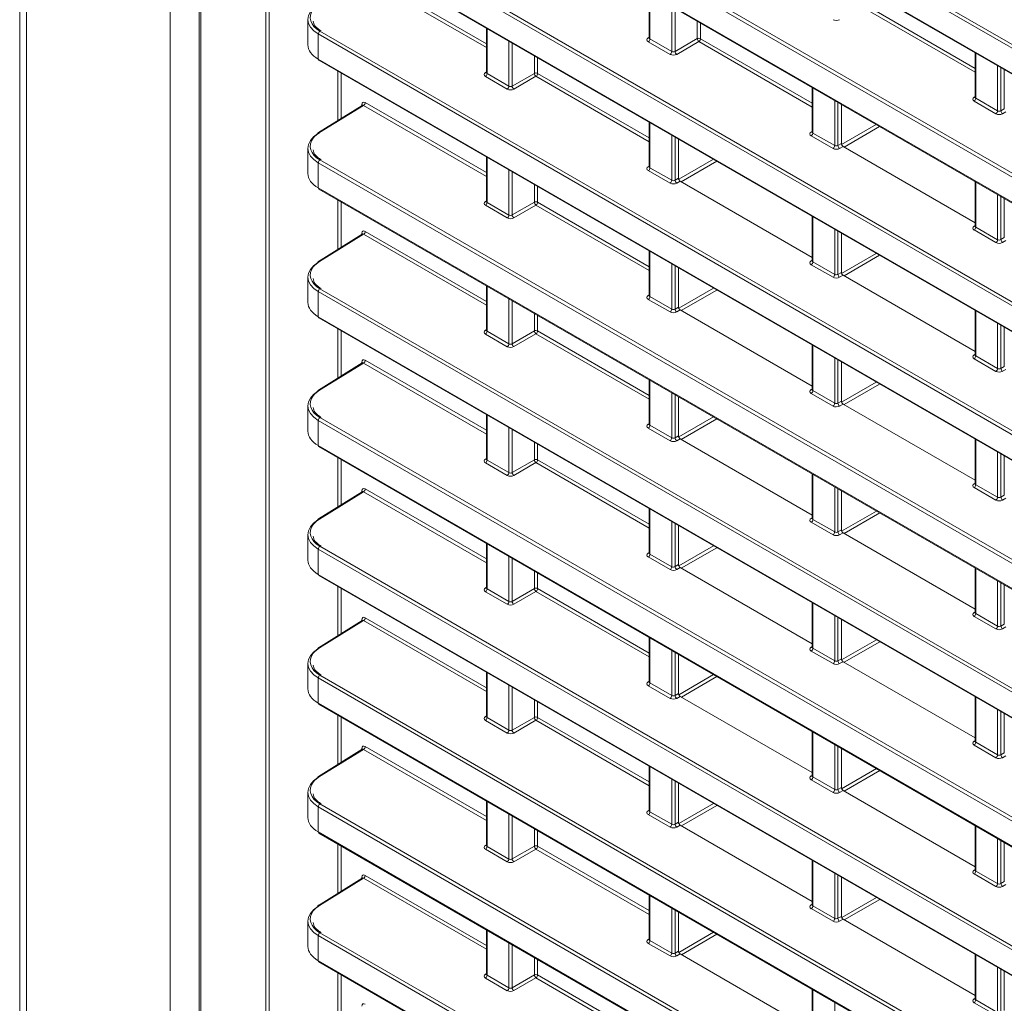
# Model space of a CAD drawing. Header units: millimetres. Extents: x 0 to 1118, y 0 to 864.
# Tile 29 of 156: x 758 to 779, y 296 to 317. Entities that reach past the tile are written whole.
import ezdxf

# ---------------------------------------------------------------- set-up
doc = ezdxf.new("R2010")
doc.units = ezdxf.units.MM

msp = doc.modelspace()

# ---------------------------------------------------------------- linework, layer by layer
at = {"color": 7, "linetype": 'Continuous', "lineweight": 15}
for p, q in [((758.485, 335.395), (758.485, 289.057)), ((762.283, 333.971), (762.283, 286.121)), ((764.814, 324.616), (863.545, 267.62)), ((764.814, 321.892), (863.545, 264.896)), ((764.814, 319.168), (863.545, 262.172)), ((771.807, 317.855), (771.807, 316.915)), ((764.584, 317.308), (764.584, 316.77)), ((768.36, 317.121), (768.36, 316.181)), ((771.807, 316.915), (771.806, 316.909)), ((778.701, 316.599), (778.701, 315.659)), ((764.814, 316.444), (863.545, 259.448)), ((768.36, 316.181), (768.359, 316.175)), ((779.32, 315.415), (779.32, 316.242)), ((775.254, 315.865), (775.254, 314.925)), ((778.701, 315.659), (778.7, 315.653)), ((765.735, 315.489), (764.805, 314.914)), ((775.872, 314.681), (775.872, 315.508)), ((771.807, 315.131), (771.807, 314.191)), ((775.254, 314.925), (775.253, 314.919)), ((772.425, 313.947), (772.425, 314.774)), ((775.908, 314.62), (778.701, 313.007)), ((764.584, 314.584), (764.584, 314.046)), ((768.36, 314.397), (768.36, 313.457)), ((771.807, 314.191), (771.806, 314.185)), ((772.461, 313.886), (775.254, 312.273)), ((778.701, 313.875), (778.701, 312.935)), ((764.814, 313.72), (863.545, 256.724)), ((768.36, 313.457), (768.359, 313.451)), ((779.32, 312.691), (779.32, 313.518)), ((775.254, 313.141), (775.254, 312.201)), ((765.735, 312.765), (764.805, 312.19)), ((775.872, 311.957), (775.872, 312.784)), ((778.701, 312.935), (778.7, 312.929)), ((771.807, 312.407), (771.807, 311.467)), ((775.254, 312.201), (775.253, 312.195)), ((772.425, 311.223), (772.425, 312.05)), ((764.584, 311.86), (764.584, 311.322)), ((775.908, 311.896), (778.701, 310.283)), ((768.36, 311.673), (768.36, 310.733)), ((771.807, 311.467), (771.806, 311.461)), ((772.461, 311.161), (775.254, 309.549)), ((778.701, 311.151), (778.701, 310.211)), ((764.814, 310.996), (863.545, 254)), ((768.36, 310.733), (768.359, 310.726)), ((779.32, 309.967), (779.32, 310.794)), ((775.254, 310.417), (775.254, 309.477)), ((765.735, 310.041), (764.805, 309.466)), ((775.872, 309.233), (775.872, 310.06)), ((778.701, 310.211), (778.7, 310.205)), ((771.807, 309.683), (771.807, 308.743)), ((775.254, 309.477), (775.253, 309.471)), ((772.425, 308.499), (772.425, 309.326)), ((764.584, 309.136), (764.584, 308.598)), ((775.908, 309.171), (778.701, 307.559)), ((768.36, 308.949), (768.36, 308.008)), ((771.807, 308.743), (771.806, 308.736)), ((772.461, 308.437), (775.254, 306.825)), ((778.701, 308.427), (778.701, 307.487)), ((764.814, 308.271), (863.545, 251.276)), ((768.36, 308.009), (768.359, 308.002)), ((779.32, 307.243), (779.32, 308.07)), ((775.254, 307.693), (775.254, 306.753)), ((765.735, 307.317), (764.805, 306.742)), ((775.872, 306.509), (775.872, 307.336)), ((778.701, 307.487), (778.7, 307.481)), ((771.807, 306.959), (771.807, 306.019)), ((775.254, 306.753), (775.253, 306.746)), ((772.425, 305.775), (772.425, 306.602)), ((764.584, 306.412), (764.584, 305.874)), ((775.908, 306.447), (778.701, 304.835)), ((768.36, 306.225), (768.36, 305.284)), ((771.807, 306.019), (771.806, 306.012)), ((772.461, 305.713), (775.254, 304.101)), ((778.701, 305.703), (778.701, 304.763)), ((764.814, 305.547), (863.545, 248.552)), ((768.36, 305.285), (768.359, 305.278)), ((779.32, 304.519), (779.32, 305.346)), ((775.254, 304.969), (775.254, 304.029)), ((775.872, 303.785), (775.872, 304.612)), ((778.701, 304.763), (778.7, 304.756)), ((765.735, 304.593), (764.805, 304.018)), ((771.807, 304.235), (771.807, 303.294)), ((775.254, 304.029), (775.253, 304.022)), ((772.425, 303.051), (772.425, 303.878)), ((764.584, 303.687), (764.584, 303.149)), ((775.908, 303.723), (778.701, 302.111)), ((768.36, 303.501), (768.36, 302.56)), ((771.807, 303.295), (771.806, 303.288)), ((772.461, 302.989), (775.254, 301.377)), ((778.701, 302.979), (778.701, 302.039)), ((764.814, 302.823), (863.545, 245.827)), ((768.36, 302.561), (768.359, 302.554)), ((779.32, 301.795), (779.32, 302.622)), ((775.254, 302.245), (775.254, 301.304)), ((778.701, 302.039), (778.7, 302.032)), ((765.735, 301.869), (764.805, 301.294)), ((775.872, 301.061), (775.872, 301.888)), ((771.807, 301.511), (771.807, 300.57)), ((775.254, 301.305), (775.253, 301.298)), ((772.425, 300.326), (772.425, 301.154)), ((764.584, 300.963), (764.584, 300.425)), ((775.908, 300.999), (778.701, 299.387)), ((768.36, 300.777), (768.36, 299.836)), ((771.807, 300.571), (771.806, 300.564)), ((772.461, 300.265), (775.254, 298.652)), ((778.701, 300.255), (778.701, 299.314)), ((764.814, 300.099), (863.545, 243.103)), ((768.36, 299.837), (768.359, 299.83)), ((779.32, 299.071), (779.32, 299.898)), ((775.254, 299.521), (775.254, 298.58)), ((778.701, 299.315), (778.7, 299.308)), ((765.735, 299.145), (764.805, 298.569)), ((775.872, 298.336), (775.872, 299.164)), ((771.807, 298.787), (771.807, 297.846)), ((775.254, 298.581), (775.253, 298.574)), ((772.425, 297.602), (772.425, 298.43)), ((764.584, 298.239), (764.584, 297.701)), ((775.908, 298.275), (778.701, 296.662)), ((768.36, 298.052), (768.36, 297.112)), ((771.807, 297.847), (771.806, 297.84)), ((772.461, 297.541), (775.254, 295.928)), ((778.701, 297.531), (778.701, 296.59)), ((764.814, 297.375), (846.661, 250.126)), ((768.36, 297.112), (768.359, 297.106)), ((779.32, 296.346), (779.32, 297.174)), ((775.254, 296.797), (775.254, 295.856)), ((778.701, 296.591), (778.7, 296.584))]:
    msp.add_line(p, q, dxfattribs=at)
at = {"color": 9, "linetype": 'Continuous', "lineweight": 0}
for p, q in [((758.631, 335.191), (758.631, 288.853)), ((762.319, 333.92), (762.319, 286.07)), ((761.667, 333.439), (761.667, 287.1)), ((763.692, 287.715), (763.692, 330.69)), ((763.762, 330.69), (763.762, 287.715)), ((863.535, 268.175), (764.804, 325.171)), ((764.839, 325.232), (863.569, 268.236)), ((764.804, 324.639), (863.535, 267.643)), ((863.535, 265.451), (764.804, 322.447)), ((764.839, 322.508), (863.569, 265.512)), ((764.804, 321.915), (863.535, 264.919)), ((863.535, 262.727), (764.804, 319.723)), ((764.839, 319.784), (863.569, 262.788)), ((764.804, 319.191), (863.535, 262.195)), ((768.36, 316.71), (765.761, 318.211)), ((765.795, 318.272), (768.36, 316.791)), ((771.822, 317.847), (771.822, 316.894)), ((772.283, 316.628), (772.283, 317.581)), ((772.353, 317.54), (772.353, 316.629)), ((778.701, 316.189), (776.304, 317.573)), ((776.339, 317.633), (778.701, 316.269)), ((768.375, 317.112), (768.375, 316.16)), ((772.822, 316.9), (772.822, 317.269)), ((772.892, 317.229), (772.892, 316.899)), ((863.535, 260.003), (764.804, 316.999)), ((764.804, 316.999), (764.804, 316.467)), ((764.839, 317.06), (863.569, 260.064)), ((771.786, 316.915), (771.807, 316.929)), ((768.836, 315.894), (768.836, 316.846)), ((768.906, 316.806), (768.906, 315.895)), ((772.248, 316.567), (771.787, 316.833)), ((771.822, 316.894), (772.283, 316.628)), ((772.353, 316.629), (772.822, 316.9)), ((772.857, 316.838), (772.388, 316.568)), ((775.254, 315.454), (772.857, 316.838)), ((772.892, 316.899), (775.254, 315.535)), ((769.375, 316.166), (769.375, 316.535)), ((769.445, 316.495), (769.445, 316.165)), ((778.716, 316.591), (778.716, 315.638)), ((764.804, 316.467), (863.535, 259.471)), ((779.177, 315.372), (779.177, 316.325)), ((779.247, 316.284), (779.247, 315.373)), ((765.22, 315.171), (765.22, 316.21)), ((765.29, 316.169), (765.29, 315.214)), ((768.339, 316.181), (768.36, 316.195)), ((768.801, 315.833), (768.34, 316.099)), ((768.375, 316.16), (768.836, 315.894)), ((768.906, 315.895), (769.375, 316.166)), ((769.41, 316.104), (768.941, 315.834)), ((771.807, 314.72), (769.41, 316.104)), ((769.445, 316.165), (771.807, 314.801)), ((775.269, 315.857), (775.269, 314.904)), ((778.68, 315.659), (778.701, 315.673)), ((765.761, 315.487), (764.83, 314.912)), ((765.725, 315.483), (765.725, 315.507)), ((768.36, 313.986), (765.761, 315.487)), ((765.795, 315.548), (768.36, 314.067)), ((775.73, 314.638), (775.73, 315.591)), ((775.8, 315.55), (775.8, 314.639)), ((779.142, 315.311), (778.681, 315.577)), ((778.716, 315.638), (779.177, 315.372)), ((779.247, 315.373), (779.32, 315.415)), ((779.355, 315.354), (779.282, 315.312)), ((771.822, 315.122), (771.822, 314.17)), ((775.876, 314.66), (776.609, 315.083)), ((776.68, 315.042), (775.928, 314.608)), ((772.283, 313.904), (772.283, 314.856)), ((775.233, 314.925), (775.254, 314.939)), ((775.695, 314.577), (775.234, 314.843)), ((775.269, 314.904), (775.73, 314.638)), ((772.353, 314.816), (772.353, 313.905)), ((775.8, 314.639), (775.872, 314.681)), ((775.908, 314.62), (775.835, 314.578)), ((863.535, 257.279), (764.804, 314.275)), ((764.804, 314.275), (764.804, 313.743)), ((764.839, 314.336), (863.569, 257.34)), ((768.375, 314.388), (768.375, 313.436)), ((771.786, 314.191), (771.807, 314.205)), ((772.43, 313.925), (773.163, 314.348)), ((773.234, 314.308), (772.482, 313.873)), ((768.836, 313.17), (768.836, 314.122)), ((768.906, 314.082), (768.906, 313.171)), ((772.248, 313.843), (771.787, 314.109)), ((771.822, 314.17), (772.283, 313.904)), ((769.375, 313.442), (769.375, 313.811)), ((772.353, 313.905), (772.425, 313.947)), ((772.461, 313.886), (772.388, 313.844)), ((778.716, 313.867), (778.716, 312.914)), ((764.804, 313.743), (863.535, 256.747)), ((769.445, 313.771), (769.445, 313.441)), ((779.177, 312.648), (779.177, 313.601)), ((765.22, 312.447), (765.22, 313.486)), ((765.29, 313.445), (765.29, 312.49)), ((768.339, 313.457), (768.36, 313.47)), ((768.801, 313.109), (768.34, 313.375)), ((768.375, 313.436), (768.836, 313.17)), ((768.906, 313.171), (769.375, 313.442)), ((769.41, 313.38), (768.941, 313.11)), ((771.807, 311.996), (769.41, 313.38)), ((769.445, 313.441), (771.807, 312.077)), ((779.247, 313.56), (779.247, 312.649)), ((775.269, 313.132), (775.269, 312.18)), ((778.68, 312.935), (778.701, 312.949)), ((765.761, 312.763), (764.83, 312.188)), ((765.725, 312.759), (765.725, 312.783)), ((768.36, 311.262), (765.761, 312.763)), ((765.795, 312.824), (768.36, 311.343)), ((775.73, 311.914), (775.73, 312.866)), ((775.8, 312.826), (775.8, 311.915)), ((779.142, 312.587), (778.681, 312.853)), ((778.716, 312.914), (779.177, 312.648)), ((779.247, 312.649), (779.32, 312.691)), ((779.355, 312.63), (779.282, 312.588)), ((771.822, 312.398), (771.822, 311.446)), ((775.877, 311.935), (776.61, 312.358)), ((776.681, 312.318), (775.929, 311.884)), ((772.283, 311.18), (772.283, 312.132)), ((775.233, 312.201), (775.254, 312.215)), ((775.695, 311.853), (775.234, 312.119)), ((775.269, 312.18), (775.73, 311.914)), ((772.353, 312.092), (772.353, 311.181)), ((775.8, 311.915), (775.872, 311.957)), ((775.908, 311.896), (775.835, 311.854)), ((863.535, 254.555), (764.804, 311.551)), ((764.804, 311.551), (764.804, 311.018)), ((764.839, 311.611), (863.569, 254.616)), ((768.375, 311.664), (768.375, 310.712)), ((772.43, 311.2), (773.164, 311.624)), ((773.234, 311.583), (772.483, 311.149)), ((768.836, 310.446), (768.836, 311.398)), ((768.906, 311.358), (768.906, 310.447)), ((771.786, 311.467), (771.807, 311.48)), ((772.248, 311.119), (771.787, 311.385)), ((771.822, 311.446), (772.283, 311.18)), ((769.375, 310.717), (769.375, 311.087)), ((772.353, 311.181), (772.425, 311.223)), ((772.461, 311.161), (772.388, 311.12)), ((778.716, 311.142), (778.716, 310.19)), ((764.804, 311.018), (863.535, 254.023)), ((769.445, 311.047), (769.445, 310.717)), ((779.177, 309.924), (779.177, 310.876)), ((765.22, 309.723), (765.22, 310.762)), ((765.29, 310.721), (765.29, 309.766)), ((768.339, 310.733), (768.36, 310.746)), ((768.801, 310.385), (768.34, 310.651)), ((768.375, 310.712), (768.836, 310.446)), ((768.906, 310.447), (769.375, 310.717)), ((769.41, 310.656), (768.941, 310.386)), ((771.807, 309.272), (769.41, 310.656)), ((769.445, 310.717), (771.807, 309.353)), ((779.247, 310.836), (779.247, 309.925)), ((775.269, 310.408), (775.269, 309.456)), ((765.761, 310.039), (764.83, 309.464)), ((765.725, 310.035), (765.725, 310.059)), ((768.36, 308.538), (765.761, 310.039)), ((765.795, 310.1), (768.36, 308.619)), ((775.73, 309.19), (775.73, 310.142)), ((775.8, 310.102), (775.8, 309.191)), ((778.68, 310.211), (778.701, 310.225)), ((779.142, 309.863), (778.681, 310.129)), ((778.716, 310.19), (779.177, 309.924)), ((779.247, 309.925), (779.32, 309.967)), ((779.355, 309.906), (779.282, 309.864)), ((771.822, 309.674), (771.822, 308.722)), ((775.877, 309.21), (776.611, 309.634)), ((772.283, 308.456), (772.283, 309.408)), ((775.233, 309.477), (775.254, 309.49)), ((775.269, 309.456), (775.73, 309.19)), ((776.682, 309.593), (775.93, 309.159)), ((772.353, 309.368), (772.353, 308.457)), ((775.695, 309.129), (775.234, 309.395)), ((775.8, 309.191), (775.872, 309.233)), ((775.908, 309.171), (775.835, 309.13)), ((863.535, 251.831), (764.804, 308.827)), ((764.804, 308.827), (764.804, 308.294)), ((764.839, 308.887), (863.569, 251.892)), ((768.375, 308.94), (768.375, 307.988)), ((772.43, 308.475), (773.165, 308.899)), ((773.235, 308.858), (772.484, 308.424)), ((768.836, 307.722), (768.836, 308.674)), ((768.906, 308.634), (768.906, 307.723)), ((771.786, 308.743), (771.807, 308.756)), ((772.248, 308.395), (771.787, 308.661)), ((771.822, 308.722), (772.283, 308.456)), ((769.375, 307.993), (769.375, 308.363)), ((772.353, 308.457), (772.425, 308.499)), ((772.461, 308.437), (772.388, 308.396)), ((778.716, 308.418), (778.716, 307.466)), ((764.804, 308.294), (863.535, 251.298)), ((769.445, 308.323), (769.445, 307.993)), ((779.177, 307.2), (779.177, 308.152)), ((765.22, 306.998), (765.22, 308.037)), ((765.29, 307.997), (765.29, 307.042)), ((768.339, 308.009), (768.36, 308.022)), ((768.375, 307.988), (768.836, 307.722)), ((768.906, 307.723), (769.375, 307.993)), ((769.445, 307.993), (771.807, 306.629)), ((779.247, 308.112), (779.247, 307.201)), ((768.801, 307.661), (768.34, 307.927)), ((769.41, 307.932), (768.941, 307.661)), ((771.807, 306.548), (769.41, 307.932)), ((775.269, 307.684), (775.269, 306.732)), ((765.725, 307.311), (765.725, 307.335)), ((765.795, 307.376), (768.36, 305.895)), ((775.73, 306.466), (775.73, 307.418)), ((775.8, 307.378), (775.8, 306.467)), ((778.68, 307.487), (778.701, 307.5)), ((779.142, 307.139), (778.681, 307.405)), ((778.716, 307.466), (779.177, 307.2)), ((765.761, 307.315), (764.83, 306.74)), ((768.36, 305.814), (765.761, 307.315)), ((779.247, 307.201), (779.32, 307.243)), ((779.355, 307.182), (779.282, 307.14)), ((771.822, 306.95), (771.822, 305.998)), ((775.877, 306.485), (776.612, 306.909)), ((775.233, 306.753), (775.254, 306.766)), ((775.269, 306.732), (775.73, 306.466)), ((776.683, 306.868), (775.931, 306.434)), ((772.283, 305.732), (772.283, 306.684)), ((772.353, 306.644), (772.353, 305.733)), ((775.695, 306.405), (775.234, 306.671)), ((775.8, 306.467), (775.872, 306.509)), ((775.908, 306.447), (775.835, 306.406)), ((863.535, 249.107), (764.804, 306.102)), ((764.804, 306.102), (764.804, 305.57)), ((764.839, 306.163), (863.569, 249.167)), ((768.375, 306.216), (768.375, 305.264)), ((772.431, 305.75), (773.166, 306.174)), ((773.236, 306.134), (772.485, 305.7)), ((768.836, 304.998), (768.836, 305.95)), ((768.906, 305.91), (768.906, 304.999)), ((771.786, 306.019), (771.807, 306.032)), ((772.248, 305.671), (771.787, 305.937)), ((771.822, 305.998), (772.283, 305.732)), ((772.353, 305.733), (772.425, 305.775)), ((772.461, 305.713), (772.388, 305.671)), ((778.716, 305.694), (778.716, 304.742)), ((764.804, 305.57), (863.535, 248.574)), ((769.375, 305.269), (769.375, 305.639)), ((769.445, 305.599), (769.445, 305.269)), ((765.22, 304.274), (765.22, 305.313)), ((765.29, 305.273), (765.29, 304.318)), ((768.339, 305.285), (768.36, 305.298)), ((768.375, 305.264), (768.836, 304.998)), ((768.906, 304.999), (769.375, 305.269)), ((769.445, 305.269), (771.807, 303.905)), ((779.177, 304.476), (779.177, 305.428)), ((779.247, 305.388), (779.247, 304.477)), ((768.801, 304.937), (768.34, 305.203)), ((769.41, 305.208), (768.941, 304.937)), ((771.807, 303.824), (769.41, 305.208)), ((775.269, 304.96), (775.269, 304.008)), ((765.725, 304.586), (765.725, 304.611)), ((765.795, 304.652), (768.36, 303.171)), ((775.73, 303.742), (775.73, 304.694)), ((775.8, 304.654), (775.8, 303.743)), ((778.68, 304.763), (778.701, 304.776)), ((779.142, 304.415), (778.681, 304.681)), ((778.716, 304.742), (779.177, 304.476)), ((765.761, 304.591), (764.83, 304.016)), ((768.36, 303.09), (765.761, 304.591)), ((779.247, 304.477), (779.32, 304.519)), ((779.355, 304.457), (779.282, 304.416)), ((771.822, 304.226), (771.822, 303.274)), ((775.233, 304.029), (775.254, 304.042)), ((775.269, 304.008), (775.73, 303.742)), ((775.878, 303.76), (776.613, 304.184)), ((776.684, 304.144), (775.932, 303.71)), ((772.283, 303.008), (772.283, 303.96)), ((772.353, 303.92), (772.353, 303.009)), ((775.695, 303.681), (775.234, 303.947)), ((775.8, 303.743), (775.872, 303.785)), ((775.908, 303.723), (775.835, 303.681)), ((863.535, 246.383), (764.804, 303.378)), ((764.804, 303.378), (764.804, 302.846)), ((764.839, 303.439), (863.569, 246.443)), ((768.375, 303.492), (768.375, 302.54)), ((772.431, 303.025), (773.167, 303.45)), ((773.237, 303.409), (772.486, 302.975)), ((768.836, 302.273), (768.836, 303.226)), ((768.906, 303.186), (768.906, 302.275)), ((771.786, 303.295), (771.807, 303.308)), ((772.248, 302.947), (771.787, 303.213)), ((771.822, 303.274), (772.283, 303.008)), ((772.353, 303.009), (772.425, 303.051)), ((772.461, 302.989), (772.388, 302.947)), ((778.716, 302.97), (778.716, 302.018)), ((764.804, 302.846), (863.535, 245.85)), ((769.375, 302.545), (769.375, 302.915)), ((769.445, 302.874), (769.445, 302.545)), ((765.22, 301.55), (765.22, 302.589)), ((765.29, 302.549), (765.29, 301.594)), ((768.339, 302.561), (768.36, 302.574)), ((768.375, 302.54), (768.836, 302.273)), ((768.906, 302.275), (769.375, 302.545)), ((769.445, 302.545), (771.807, 301.181)), ((779.177, 301.752), (779.177, 302.704)), ((779.247, 302.664), (779.247, 301.753)), ((768.801, 302.213), (768.34, 302.479)), ((769.41, 302.484), (768.941, 302.213)), ((771.807, 301.1), (769.41, 302.484)), ((775.269, 302.236), (775.269, 301.284)), ((765.795, 301.928), (768.36, 300.447)), ((775.73, 301.018), (775.73, 301.97)), ((775.8, 301.93), (775.8, 301.019)), ((778.68, 302.039), (778.701, 302.052)), ((779.142, 301.691), (778.681, 301.957)), ((778.716, 302.018), (779.177, 301.752)), ((765.761, 301.867), (764.83, 301.291)), ((765.725, 301.862), (765.725, 301.887)), ((768.36, 300.366), (765.761, 301.867)), ((779.247, 301.753), (779.32, 301.795)), ((779.355, 301.733), (779.282, 301.691)), ((771.822, 301.502), (771.822, 300.55)), ((775.233, 301.305), (775.254, 301.318)), ((775.269, 301.284), (775.73, 301.018)), ((775.878, 301.035), (776.614, 301.46)), ((776.685, 301.419), (775.933, 300.985)), ((772.283, 300.283), (772.283, 301.236)), ((772.353, 301.196), (772.353, 300.285)), ((775.695, 300.957), (775.234, 301.223)), ((775.8, 301.019), (775.872, 301.061)), ((775.908, 300.999), (775.835, 300.957)), ((863.535, 243.658), (764.804, 300.654)), ((764.804, 300.654), (764.804, 300.122)), ((764.839, 300.715), (863.569, 243.719)), ((768.375, 300.768), (768.375, 299.815)), ((772.431, 300.3), (773.168, 300.725)), ((773.238, 300.684), (772.487, 300.25)), ((768.836, 299.549), (768.836, 300.502)), ((768.906, 300.462), (768.906, 299.55)), ((771.786, 300.571), (771.807, 300.584)), ((772.248, 300.223), (771.787, 300.489)), ((771.822, 300.55), (772.283, 300.283)), ((772.353, 300.285), (772.425, 300.326)), ((772.461, 300.265), (772.388, 300.223)), ((778.716, 300.246), (778.716, 299.294)), ((764.804, 300.122), (863.535, 243.126)), ((769.375, 299.821), (769.375, 300.191)), ((769.445, 300.15), (769.445, 299.821)), ((765.22, 298.826), (765.22, 299.865)), ((765.29, 299.825), (765.29, 298.87)), ((768.339, 299.837), (768.36, 299.85)), ((768.375, 299.815), (768.836, 299.549)), ((768.906, 299.55), (769.375, 299.821)), ((769.445, 299.821), (771.807, 298.457)), ((779.177, 299.028), (779.177, 299.98)), ((779.247, 299.94), (779.247, 299.029)), ((768.801, 299.489), (768.34, 299.755)), ((769.41, 299.76), (768.941, 299.489)), ((771.807, 298.376), (769.41, 299.76)), ((775.269, 299.512), (775.269, 298.56)), ((765.795, 299.203), (768.36, 297.723)), ((775.73, 298.293), (775.73, 299.246)), ((775.8, 299.206), (775.8, 298.295)), ((778.68, 299.315), (778.701, 299.328)), ((779.142, 298.967), (778.681, 299.233)), ((778.716, 299.294), (779.177, 299.028)), ((765.761, 299.143), (764.83, 298.567)), ((765.725, 299.138), (765.725, 299.163)), ((768.36, 297.642), (765.761, 299.143)), ((779.247, 299.029), (779.32, 299.071)), ((779.355, 299.009), (779.282, 298.967)), ((771.822, 298.778), (771.822, 297.825)), ((775.233, 298.581), (775.254, 298.594)), ((775.879, 298.31), (776.615, 298.735)), ((776.686, 298.694), (775.934, 298.26)), ((772.283, 297.559), (772.283, 298.512)), ((772.353, 298.472), (772.353, 297.56)), ((775.695, 298.233), (775.234, 298.499)), ((775.269, 298.56), (775.73, 298.293)), ((775.8, 298.295), (775.872, 298.336)), ((775.908, 298.275), (775.835, 298.233)), ((764.839, 297.991), (846.685, 250.742)), ((768.375, 298.044), (768.375, 297.091)), ((772.432, 297.575), (773.169, 298.001)), ((773.239, 297.96), (772.488, 297.526)), ((846.65, 250.681), (764.804, 297.93)), ((764.804, 297.93), (764.804, 297.398)), ((768.836, 296.825), (768.836, 297.778)), ((768.906, 297.737), (768.906, 296.826)), ((771.786, 297.847), (771.807, 297.86)), ((772.248, 297.499), (771.787, 297.765)), ((771.822, 297.825), (772.283, 297.559)), ((772.353, 297.56), (772.425, 297.602)), ((772.461, 297.541), (772.388, 297.499)), ((764.804, 297.398), (846.65, 250.149)), ((769.375, 297.097), (769.375, 297.467)), ((769.445, 297.426), (769.445, 297.097)), ((778.716, 297.522), (778.716, 296.57)), ((765.22, 296.102), (765.22, 297.141)), ((768.339, 297.113), (768.36, 297.126)), ((779.177, 296.304), (779.177, 297.256)), ((779.247, 297.216), (779.247, 296.305)), ((765.29, 297.101), (765.29, 296.145)), ((768.801, 296.764), (768.34, 297.031)), ((768.375, 297.091), (768.836, 296.825)), ((768.906, 296.826), (769.375, 297.097)), ((769.41, 297.036), (768.941, 296.765)), ((771.807, 295.652), (769.41, 297.036)), ((769.445, 297.097), (771.807, 295.733)), ((775.269, 296.788), (775.269, 295.835)), ((775.73, 295.569), (775.73, 296.522)), ((778.68, 296.591), (778.701, 296.604)), ((779.142, 296.243), (778.681, 296.509)), ((778.716, 296.57), (779.177, 296.304))]:
    msp.add_line(p, q, dxfattribs=at)
for centre, radius, start, end in [((764.881, 316.995), 0.077, 123.2297, 177.3477), ((771.801, 316.939), 0.0279, 236.5133, 281.7062), ((772.856, 316.831), 0.077, 62.6565, 116.7662), ((771.745, 316.898), 0.077, 303.2297, 357.3477), ((772.901, 316.905), 0.0793, 183.5222, 236.4778), ((772.815, 316.903), 0.077, 303.2297, 357.3477), ((772.206, 316.631), 0.077, 303.2297, 357.3477), ((772.432, 316.634), 0.0793, 183.5222, 236.4778), ((768.354, 316.205), 0.0279, 236.5133, 281.7062), ((768.298, 316.163), 0.077, 303.2297, 357.3477), ((769.409, 316.097), 0.077, 62.6565, 116.7662), ((769.454, 316.17), 0.0793, 183.5222, 236.4778), ((769.368, 316.169), 0.077, 303.2297, 357.3477), ((768.759, 315.897), 0.077, 303.2297, 357.3477), ((768.985, 315.9), 0.0793, 183.5222, 236.4778), ((778.696, 315.683), 0.0279, 236.5133, 281.7062), ((765.713, 315.482), 0.0273, 19.2634, 64.3043), ((765.718, 315.551), 0.077, 303.2297, 357.3477), ((778.639, 315.642), 0.077, 303.2297, 357.3477), ((779.1, 315.376), 0.077, 303.2297, 357.3477), ((779.326, 315.378), 0.0793, 183.5222, 236.4778), ((764.816, 314.891), 0.0251, 54.4735, 116.3416), ((775.248, 314.949), 0.0279, 236.5133, 281.7062), ((775.192, 314.908), 0.077, 303.2297, 357.3477), ((775.653, 314.641), 0.077, 303.2297, 357.3477), ((775.879, 314.644), 0.0793, 183.5222, 236.4778), ((764.881, 314.271), 0.077, 123.2297, 177.3477), ((771.801, 314.215), 0.0279, 236.5133, 281.7062), ((771.745, 314.173), 0.077, 303.2297, 357.3477), ((772.206, 313.907), 0.077, 303.2297, 357.3477), ((772.432, 313.91), 0.0793, 183.5222, 236.4778), ((768.354, 313.481), 0.0279, 236.5133, 281.7062), ((768.298, 313.439), 0.077, 303.2297, 357.3477), ((769.409, 313.373), 0.077, 62.6565, 116.7662), ((769.454, 313.446), 0.0793, 183.5222, 236.4778), ((769.368, 313.445), 0.077, 303.2297, 357.3477), ((768.759, 313.173), 0.077, 303.2297, 357.3477), ((768.985, 313.176), 0.0793, 183.5222, 236.4778), ((765.713, 312.758), 0.0274, 19.4795, 64.2828), ((765.718, 312.827), 0.077, 303.2297, 357.3477), ((778.696, 312.959), 0.0279, 236.5278, 281.5634), ((778.639, 312.918), 0.077, 303.2297, 357.3477), ((779.1, 312.651), 0.077, 303.2297, 357.3477), ((779.326, 312.654), 0.0793, 183.5222, 236.4778), ((764.816, 312.167), 0.0251, 54.4735, 116.3416), ((775.248, 312.225), 0.0279, 236.5278, 281.5634), ((775.192, 312.183), 0.077, 303.2297, 357.3477), ((775.653, 311.917), 0.077, 303.2297, 357.3477), ((775.879, 311.92), 0.0793, 183.5222, 236.4778), ((764.881, 311.547), 0.077, 123.2297, 177.3477), ((771.801, 311.491), 0.0279, 236.5133, 281.7062), ((771.745, 311.449), 0.077, 303.2297, 357.3477), ((772.206, 311.183), 0.077, 303.2297, 357.3477), ((772.432, 311.186), 0.0793, 183.5222, 236.4778), ((768.354, 310.756), 0.0279, 236.5133, 281.7062), ((768.298, 310.715), 0.077, 303.2297, 357.3477), ((769.409, 310.649), 0.077, 62.6565, 116.7662), ((769.454, 310.722), 0.0793, 183.5222, 236.4778), ((769.368, 310.721), 0.077, 303.2297, 357.3477), ((768.759, 310.449), 0.077, 303.2297, 357.3477), ((768.985, 310.452), 0.0793, 183.5222, 236.4778), ((765.713, 310.034), 0.0274, 19.4795, 64.2828), ((765.718, 310.103), 0.077, 303.2297, 357.3477), ((778.696, 310.235), 0.0279, 236.5278, 281.5634), ((778.639, 310.193), 0.077, 303.2297, 357.3477), ((779.1, 309.927), 0.077, 303.2297, 357.3477), ((779.326, 309.93), 0.0793, 183.5222, 236.4778), ((764.816, 309.443), 0.0251, 54.4735, 116.3416), ((775.248, 309.501), 0.0279, 236.5278, 281.5634), ((775.192, 309.459), 0.077, 303.2297, 357.3477), ((775.653, 309.193), 0.077, 303.2297, 357.3477), ((775.879, 309.196), 0.0793, 183.5222, 236.4778), ((764.881, 308.823), 0.077, 123.2297, 177.3477), ((771.801, 308.766), 0.0279, 236.5133, 281.7062), ((771.745, 308.725), 0.077, 303.2297, 357.3477), ((772.206, 308.459), 0.077, 303.2297, 357.3477), ((772.432, 308.462), 0.0793, 183.5222, 236.4778), ((768.354, 308.032), 0.0279, 236.5133, 281.7062), ((768.298, 307.991), 0.077, 303.2297, 357.3477), ((769.409, 307.925), 0.077, 62.6565, 116.7662), ((769.454, 307.998), 0.0793, 183.5222, 236.4778), ((769.368, 307.997), 0.077, 303.2297, 357.3477), ((768.759, 307.725), 0.077, 303.2297, 357.3477), ((768.985, 307.728), 0.0793, 183.5222, 236.4778), ((765.713, 307.31), 0.0274, 19.4795, 64.2828), ((765.718, 307.379), 0.077, 303.2297, 357.3477), ((778.696, 307.511), 0.0279, 236.5278, 281.5634), ((778.639, 307.469), 0.077, 303.2297, 357.3477), ((779.1, 307.203), 0.077, 303.2297, 357.3477), ((779.326, 307.206), 0.0793, 183.5222, 236.4778), ((764.816, 306.719), 0.0251, 54.4735, 116.3416), ((775.248, 306.776), 0.0279, 236.5278, 281.5634), ((775.192, 306.735), 0.077, 303.2297, 357.3477), ((775.653, 306.469), 0.077, 303.2297, 357.3477), ((775.879, 306.472), 0.0793, 183.5222, 236.4778), ((764.881, 306.099), 0.077, 123.2297, 177.3477), ((771.801, 306.042), 0.0279, 236.5133, 281.7062), ((771.745, 306.001), 0.077, 303.2297, 357.3477), ((772.206, 305.735), 0.077, 303.2297, 357.3477), ((772.432, 305.738), 0.0793, 183.5222, 236.4778), ((768.354, 305.308), 0.0279, 236.5133, 281.7062), ((768.298, 305.267), 0.077, 303.2297, 357.3477), ((769.409, 305.201), 0.077, 62.6565, 116.7662), ((769.454, 305.274), 0.0793, 183.5222, 236.4778), ((769.368, 305.273), 0.077, 303.2297, 357.3477), ((768.759, 305.001), 0.077, 303.2297, 357.3477), ((768.985, 305.003), 0.0793, 183.5222, 236.4778), ((765.713, 304.586), 0.0274, 19.4795, 64.2828), ((765.718, 304.655), 0.077, 303.2297, 357.3477), ((778.696, 304.786), 0.0279, 236.5278, 281.5634), ((778.639, 304.745), 0.077, 303.2297, 357.3477), ((779.1, 304.479), 0.077, 303.2297, 357.3477), ((779.326, 304.482), 0.0793, 183.5222, 236.4778), ((764.816, 303.995), 0.0251, 54.4735, 116.3416), ((775.248, 304.052), 0.0279, 236.5278, 281.5634), ((775.192, 304.011), 0.077, 303.2297, 357.3477), ((775.653, 303.745), 0.077, 303.2297, 357.3477), ((775.879, 303.748), 0.0793, 183.5222, 236.4778), ((764.881, 303.375), 0.077, 123.2297, 177.3477), ((771.801, 303.318), 0.0279, 236.5133, 281.7062), ((771.745, 303.277), 0.077, 303.2297, 357.3477), ((772.206, 303.011), 0.077, 303.2297, 357.3477), ((772.432, 303.013), 0.0793, 183.5222, 236.4778), ((768.354, 302.584), 0.0279, 236.5133, 281.7062), ((768.298, 302.543), 0.077, 303.2297, 357.3477), ((769.409, 302.476), 0.077, 62.6565, 116.7662), ((769.454, 302.55), 0.0793, 183.5222, 236.4778), ((769.368, 302.548), 0.077, 303.2297, 357.3477), ((768.759, 302.277), 0.077, 303.2297, 357.3477), ((768.985, 302.279), 0.0793, 183.5222, 236.4778), ((765.718, 301.931), 0.077, 303.2297, 357.3477), ((778.696, 302.062), 0.0279, 236.5278, 281.5634), ((778.639, 302.021), 0.077, 303.2297, 357.3477), ((765.713, 301.862), 0.0274, 19.4795, 64.2828), ((779.1, 301.755), 0.077, 303.2297, 357.3477), ((779.326, 301.758), 0.0793, 183.5222, 236.4778), ((764.816, 301.271), 0.0251, 54.4735, 116.3416), ((775.248, 301.328), 0.0279, 236.5278, 281.5634), ((775.192, 301.287), 0.077, 303.2297, 357.3477), ((775.653, 301.021), 0.077, 303.2297, 357.3477), ((775.879, 301.023), 0.0793, 183.5222, 236.4778), ((764.881, 300.651), 0.077, 123.2297, 177.3477), ((771.801, 300.594), 0.0279, 236.5133, 281.7062), ((771.745, 300.553), 0.077, 303.2297, 357.3477), ((772.206, 300.287), 0.077, 303.2297, 357.3477), ((772.432, 300.289), 0.0793, 183.5222, 236.4778), ((768.354, 299.86), 0.0279, 236.5133, 281.7062), ((768.298, 299.819), 0.077, 303.2297, 357.3477), ((769.409, 299.752), 0.077, 62.6565, 116.7662), ((769.454, 299.826), 0.0793, 183.5222, 236.4778), ((769.368, 299.824), 0.077, 303.2297, 357.3477), ((768.759, 299.553), 0.077, 303.2297, 357.3477), ((768.985, 299.555), 0.0793, 183.5222, 236.4778), ((765.718, 299.207), 0.077, 303.2297, 357.3477), ((778.696, 299.338), 0.0279, 236.5278, 281.5634), ((778.639, 299.297), 0.077, 303.2297, 357.3477), ((765.713, 299.138), 0.0274, 19.4795, 64.2828), ((779.1, 299.031), 0.077, 303.2297, 357.3477), ((779.326, 299.033), 0.0793, 183.5222, 236.4778), ((764.816, 298.547), 0.0251, 54.4735, 116.3416), ((775.248, 298.604), 0.0279, 236.5278, 281.5634), ((775.192, 298.563), 0.077, 303.2297, 357.3477), ((775.653, 298.297), 0.077, 303.2297, 357.3477), ((775.879, 298.299), 0.0793, 183.5222, 236.4778), ((764.881, 297.927), 0.077, 123.2297, 177.3477), ((771.801, 297.87), 0.0279, 236.5133, 281.7062), ((771.745, 297.829), 0.077, 303.2297, 357.3477), ((772.206, 297.563), 0.077, 303.2297, 357.3477), ((772.432, 297.565), 0.0793, 183.5222, 236.4778), ((768.354, 297.136), 0.0279, 236.5133, 281.7062), ((768.298, 297.095), 0.077, 303.2297, 357.3477), ((769.409, 297.028), 0.077, 62.6565, 116.7662), ((769.454, 297.102), 0.0793, 183.5222, 236.4778), ((769.368, 297.1), 0.077, 303.2297, 357.3477), ((768.759, 296.829), 0.077, 303.2297, 357.3477), ((768.985, 296.831), 0.0793, 183.5222, 236.4778), ((778.696, 296.614), 0.0279, 236.5278, 281.5634), ((778.639, 296.573), 0.077, 303.2297, 357.3477)]:
    msp.add_arc(centre, radius, start, end, dxfattribs=at)
at = {"color": 7, "linetype": 'Continuous', "lineweight": 15}
for centre, start, end in [((764.829, 316.464), 173.763, 234.9248), ((764.819, 314.894), 127.033, 186.4015), ((764.829, 313.74), 173.763, 234.9248), ((764.819, 312.17), 127.033, 186.4015), ((764.829, 311.016), 173.763, 234.9248), ((764.819, 309.446), 127.033, 186.4015), ((764.829, 308.292), 173.763, 234.9248), ((764.819, 306.722), 127.033, 186.4015), ((764.829, 305.568), 173.763, 234.9248), ((764.819, 303.998), 127.033, 186.4015), ((764.829, 302.844), 173.763, 234.9248), ((764.819, 301.274), 127.033, 186.4015), ((764.829, 300.119), 173.763, 234.9248), ((764.819, 298.55), 127.033, 186.4015), ((764.829, 297.395), 173.763, 234.9248)]:
    msp.add_arc(centre, 0.0247, start, end, dxfattribs=at)
for centre, major_axis, ratio, start_param, end_param in [((765.334, 317.315), (0.75, 0.011), 0.586615, 2.365234, 3.918577), ((765.334, 317.355), (0.7, 0.011), 0.587275, 2.700546, 3.917956), ((765.334, 316.763), (0.75, -0.01), 0.567807, 3.149475, 3.934873), ((765.334, 314.591), (0.75, 0.011), 0.586615, 2.365234, 3.918577), ((765.334, 314.631), (0.7, 0.011), 0.587275, 2.700546, 3.917956), ((775.908, 314.66), (-0.025, 0.0433), 0.577557, 0.785632, 2.356124), ((765.334, 314.039), (0.75, -0.01), 0.567807, 3.149475, 3.934873), ((772.461, 313.926), (-0.025, 0.0433), 0.577557, 0.785632, 2.356124), ((765.334, 311.867), (0.75, 0.011), 0.586615, 2.365234, 3.918577), ((765.334, 311.907), (0.7, 0.011), 0.587275, 2.700546, 3.917956), ((775.908, 311.936), (-0.025, 0.0433), 0.577557, 0.785632, 2.356124), ((765.334, 311.315), (0.75, -0.01), 0.567807, 3.149475, 3.934873), ((772.461, 311.202), (-0.025, 0.0433), 0.577557, 0.785632, 2.356124), ((765.334, 309.143), (0.75, 0.011), 0.586615, 2.365234, 3.918577), ((765.334, 309.183), (0.7, 0.011), 0.587275, 2.700546, 3.917956), ((775.908, 309.212), (-0.025, 0.0433), 0.577557, 0.785632, 2.356124), ((765.334, 308.591), (0.75, -0.01), 0.567807, 3.149475, 3.934873), ((772.461, 308.478), (-0.025, 0.0433), 0.577557, 0.785632, 2.356124), ((765.334, 306.419), (0.75, 0.011), 0.586615, 2.365234, 3.918577), ((765.334, 306.459), (0.7, 0.011), 0.587275, 2.700546, 3.917956), ((775.908, 306.488), (-0.025, 0.0433), 0.577557, 0.785632, 2.356124), ((765.334, 305.866), (0.75, -0.01), 0.567807, 3.149475, 3.934873), ((772.461, 305.754), (-0.025, 0.0433), 0.577557, 0.785632, 2.356124), ((765.334, 303.695), (0.75, 0.011), 0.586615, 2.365234, 3.918577), ((765.334, 303.735), (0.7, 0.011), 0.587275, 2.700546, 3.917956), ((775.908, 303.764), (-0.025, 0.0433), 0.577557, 0.785632, 2.356124), ((765.334, 303.142), (0.75, -0.01), 0.567807, 3.149475, 3.934873), ((772.461, 303.03), (-0.025, 0.0433), 0.577557, 0.785632, 2.356124), ((765.334, 300.97), (0.75, 0.011), 0.586615, 2.365234, 3.918577), ((765.334, 301.011), (0.7, 0.011), 0.587275, 2.700546, 3.917956), ((775.908, 301.04), (-0.025, 0.0433), 0.577557, 0.785632, 2.356124), ((765.334, 300.418), (0.75, -0.01), 0.567807, 3.149475, 3.934873), ((772.461, 300.306), (-0.025, 0.0433), 0.577557, 0.785632, 2.356124), ((765.334, 298.246), (0.75, 0.011), 0.586615, 2.365234, 3.918577), ((765.334, 298.287), (0.7, 0.011), 0.587275, 2.700546, 3.917956), ((775.908, 298.316), (-0.025, 0.0433), 0.577557, 0.785632, 2.356124), ((765.334, 297.694), (0.75, -0.01), 0.567807, 3.149475, 3.934873), ((772.461, 297.582), (-0.025, 0.0433), 0.577557, 0.785632, 2.356124)]:
    msp.add_ellipse(centre, major_axis=major_axis, ratio=ratio, start_param=start_param, end_param=end_param, dxfattribs=at)
at = {"color": 9, "linetype": 'Continuous', "lineweight": 0}
for centre, major_axis, ratio, start_param, end_param in [((775.766, 317.343), (0.1, 0.0015), 0.587275, 3.917956, 5.471299), ((771.858, 316.875), (0.1, 0.0015), 0.587275, 2.364613, 3.917956), ((771.857, 316.916), (0.05, 0.0016), 0.597067, 3.122887, 3.908285), ((772.319, 316.609), (0.1, 0.0015), 0.587275, 3.917956, 5.471299), ((772.318, 316.65), (0.05, 0.0016), 0.597067, 3.908285, 5.461628), ((768.411, 316.141), (0.1, 0.0015), 0.587275, 2.364613, 3.917956), ((768.41, 316.182), (0.05, 0.0016), 0.597067, 3.122887, 3.908285), ((768.871, 315.916), (0.05, 0.0016), 0.597067, 3.908285, 5.461628), ((768.872, 315.875), (0.1, 0.0015), 0.587275, 3.917956, 5.471299), ((778.752, 315.619), (0.1, 0.0015), 0.587275, 2.364613, 3.917956), ((778.751, 315.66), (0.05, 0.0016), 0.597067, 3.122887, 3.908285), ((765.795, 315.466), (-0.05, 0.0866), 0.577206, 5.498021, 7.068512), ((765.76, 315.446), (-0.0237, 0.0441), 0.576503, 5.515406, 6.31802), ((779.213, 315.353), (0.1, 0.0015), 0.587275, 3.917956, 5.471299), ((779.212, 315.394), (0.05, 0.0016), 0.597067, 3.908285, 5.461628), ((765.334, 314.631), (0.7, 0.011), 0.587275, 2.364613, 2.700546), ((775.305, 314.885), (0.1, 0.0015), 0.587275, 2.364613, 3.917956), ((775.304, 314.926), (0.05, 0.0016), 0.597067, 3.122887, 3.908285), ((775.765, 314.66), (0.05, 0.0016), 0.597067, 3.908285, 5.461628), ((775.766, 314.619), (0.1, 0.0015), 0.587275, 3.917956, 5.471299), ((771.858, 314.151), (0.1, 0.0015), 0.587275, 2.364613, 3.917956), ((771.857, 314.192), (0.05, 0.0016), 0.597067, 3.122887, 3.908285), ((772.319, 313.885), (0.1, 0.0015), 0.587275, 3.917956, 5.471299), ((772.318, 313.926), (0.05, 0.0016), 0.597067, 3.908285, 5.461628), ((768.411, 313.417), (0.1, 0.0015), 0.587275, 2.364613, 3.917956), ((768.41, 313.458), (0.05, 0.0016), 0.597067, 3.122887, 3.908285), ((768.871, 313.192), (0.05, 0.0016), 0.597067, 3.908285, 5.461628), ((768.872, 313.151), (0.1, 0.0015), 0.587275, 3.917956, 5.471299), ((765.795, 312.742), (-0.05, 0.0866), 0.577206, 5.498021, 7.068512), ((765.76, 312.722), (-0.0237, 0.0441), 0.576503, 5.515406, 6.31802), ((778.752, 312.895), (0.1, 0.0015), 0.587275, 2.364613, 3.917956), ((778.751, 312.936), (0.05, 0.0016), 0.597067, 3.122887, 3.908285), ((779.213, 312.629), (0.1, 0.0015), 0.587275, 3.917956, 5.471299), ((779.212, 312.67), (0.05, 0.0016), 0.597067, 3.908285, 5.461628), ((765.334, 311.907), (0.7, 0.011), 0.587275, 2.364613, 2.700546), ((775.305, 312.161), (0.1, 0.0015), 0.587275, 2.364613, 3.917956), ((775.304, 312.202), (0.05, 0.0016), 0.597067, 3.122887, 3.908285), ((775.765, 311.936), (0.05, 0.0016), 0.597067, 3.908285, 5.461628), ((775.766, 311.895), (0.1, 0.0015), 0.587275, 3.917956, 5.471299), ((771.858, 311.427), (0.1, 0.0015), 0.587275, 2.364613, 3.917956), ((771.857, 311.468), (0.05, 0.0016), 0.597067, 3.122887, 3.908285), ((772.319, 311.161), (0.1, 0.0015), 0.587275, 3.917956, 5.471299), ((772.318, 311.202), (0.05, 0.0016), 0.597067, 3.908285, 5.461628), ((768.411, 310.693), (0.1, 0.0015), 0.587275, 2.364613, 3.917956), ((768.41, 310.734), (0.05, 0.0016), 0.597067, 3.122887, 3.908285), ((768.871, 310.468), (0.05, 0.0016), 0.597067, 3.908285, 5.461628), ((768.872, 310.427), (0.1, 0.0015), 0.587275, 3.917956, 5.471299), ((765.795, 310.018), (-0.05, 0.0866), 0.577206, 5.498021, 7.068512), ((765.76, 309.998), (-0.0237, 0.0441), 0.576503, 5.515406, 6.31802), ((778.752, 310.171), (0.1, 0.0015), 0.587275, 2.364613, 3.917956), ((778.751, 310.212), (0.05, 0.0016), 0.597067, 3.122887, 3.908285), ((779.213, 309.905), (0.1, 0.0015), 0.587275, 3.917956, 5.471299), ((779.212, 309.946), (0.05, 0.0016), 0.597067, 3.908285, 5.461628), ((765.334, 309.183), (0.7, 0.011), 0.587275, 2.364613, 2.700546), ((775.305, 309.437), (0.1, 0.0015), 0.587275, 2.364613, 3.917956), ((775.304, 309.478), (0.05, 0.0016), 0.597067, 3.122887, 3.908285), ((775.766, 309.171), (0.1, 0.0015), 0.587275, 3.917956, 5.471299), ((775.765, 309.212), (0.05, 0.0016), 0.597067, 3.908285, 5.461628), ((771.858, 308.703), (0.1, 0.0015), 0.587275, 2.364613, 3.917956), ((771.857, 308.744), (0.05, 0.0016), 0.597067, 3.122887, 3.908285), ((772.319, 308.437), (0.1, 0.0015), 0.587275, 3.917956, 5.471299), ((772.318, 308.478), (0.05, 0.0016), 0.597067, 3.908285, 5.461628), ((768.411, 307.969), (0.1, 0.0015), 0.587275, 2.364613, 3.917956), ((768.41, 308.01), (0.05, 0.0016), 0.597067, 3.122887, 3.908285), ((768.872, 307.703), (0.1, 0.0015), 0.587275, 3.917956, 5.471299), ((768.871, 307.743), (0.05, 0.0016), 0.597067, 3.908285, 5.461628), ((765.795, 307.294), (-0.05, 0.0866), 0.577206, 5.498021, 7.068512), ((765.76, 307.274), (-0.0237, 0.0441), 0.576503, 5.515406, 6.31802), ((778.752, 307.447), (0.1, 0.0015), 0.587275, 2.364613, 3.917956), ((778.751, 307.488), (0.05, 0.0016), 0.597067, 3.122887, 3.908285), ((779.213, 307.181), (0.1, 0.0015), 0.587275, 3.917956, 5.471299), ((779.212, 307.222), (0.05, 0.0016), 0.597067, 3.908285, 5.461628), ((765.334, 306.459), (0.7, 0.011), 0.587275, 2.364613, 2.700546), ((775.305, 306.713), (0.1, 0.0015), 0.587275, 2.364613, 3.917956), ((775.304, 306.754), (0.05, 0.0016), 0.597067, 3.122887, 3.908285), ((775.766, 306.447), (0.1, 0.0015), 0.587275, 3.917956, 5.471299), ((775.765, 306.488), (0.05, 0.0016), 0.597067, 3.908285, 5.461628), ((771.858, 305.979), (0.1, 0.0015), 0.587275, 2.364613, 3.917956), ((771.857, 306.02), (0.05, 0.0016), 0.597067, 3.122887, 3.908285), ((772.319, 305.713), (0.1, 0.0015), 0.587275, 3.917956, 5.471299), ((772.318, 305.753), (0.05, 0.0016), 0.597067, 3.908285, 5.461628), ((768.411, 305.245), (0.1, 0.0015), 0.587275, 2.364613, 3.917956), ((768.41, 305.285), (0.05, 0.0016), 0.597067, 3.122887, 3.908285), ((768.872, 304.979), (0.1, 0.0015), 0.587275, 3.917956, 5.471299), ((768.871, 305.019), (0.05, 0.0016), 0.597067, 3.908285, 5.461628), ((765.795, 304.57), (-0.05, 0.0866), 0.577206, 5.498021, 7.068512), ((778.752, 304.723), (0.1, 0.0015), 0.587275, 2.364613, 3.917956), ((778.751, 304.764), (0.05, 0.0016), 0.597067, 3.122887, 3.908285), ((765.76, 304.55), (-0.0237, 0.0441), 0.576503, 5.515406, 6.31802), ((779.213, 304.457), (0.1, 0.0015), 0.587275, 3.917956, 5.471299), ((779.212, 304.498), (0.05, 0.0016), 0.597067, 3.908285, 5.461628), ((765.334, 303.735), (0.7, 0.011), 0.587275, 2.364613, 2.700546), ((775.305, 303.989), (0.1, 0.0015), 0.587275, 2.364613, 3.917956), ((775.304, 304.03), (0.05, 0.0016), 0.597067, 3.122887, 3.908285), ((775.766, 303.723), (0.1, 0.0015), 0.587275, 3.917956, 5.471299), ((775.765, 303.763), (0.05, 0.0016), 0.597067, 3.908285, 5.461628), ((771.858, 303.255), (0.1, 0.0015), 0.587275, 2.364613, 3.917956), ((771.857, 303.295), (0.05, 0.0016), 0.597067, 3.122887, 3.908285), ((772.319, 302.989), (0.1, 0.0015), 0.587275, 3.917956, 5.471299), ((772.318, 303.029), (0.05, 0.0016), 0.597067, 3.908285, 5.461628), ((768.411, 302.521), (0.1, 0.0015), 0.587275, 2.364613, 3.917956), ((768.41, 302.561), (0.05, 0.0016), 0.597067, 3.122887, 3.908285), ((768.872, 302.255), (0.1, 0.0015), 0.587275, 3.917956, 5.471299), ((768.871, 302.295), (0.05, 0.0016), 0.597067, 3.908285, 5.461628), ((765.795, 301.846), (-0.05, 0.0866), 0.577206, 5.498021, 7.068512), ((778.752, 301.999), (0.1, 0.0015), 0.587275, 2.364613, 3.917956), ((778.751, 302.04), (0.05, 0.0016), 0.597067, 3.122887, 3.908285), ((765.76, 301.825), (-0.0237, 0.0441), 0.576503, 5.515406, 6.31802), ((779.213, 301.733), (0.1, 0.0015), 0.587275, 3.917956, 5.471299), ((779.212, 301.773), (0.05, 0.0016), 0.597067, 3.908285, 5.461628), ((765.334, 301.011), (0.7, 0.011), 0.587275, 2.364613, 2.700546), ((775.305, 301.265), (0.1, 0.0015), 0.587275, 2.364613, 3.917956), ((775.304, 301.305), (0.05, 0.0016), 0.597067, 3.122887, 3.908285), ((775.766, 300.999), (0.1, 0.0015), 0.587275, 3.917956, 5.471299), ((775.765, 301.039), (0.05, 0.0016), 0.597067, 3.908285, 5.461628), ((771.858, 300.531), (0.1, 0.0015), 0.587275, 2.364613, 3.917956), ((771.857, 300.571), (0.05, 0.0016), 0.597067, 3.122887, 3.908285), ((772.318, 300.305), (0.05, 0.0016), 0.597067, 3.908285, 5.461628), ((772.319, 300.265), (0.1, 0.0015), 0.587275, 3.917956, 5.471299), ((768.411, 299.797), (0.1, 0.0015), 0.587275, 2.364613, 3.917956), ((768.41, 299.837), (0.05, 0.0016), 0.597067, 3.122887, 3.908285), ((768.872, 299.531), (0.1, 0.0015), 0.587275, 3.917956, 5.471299), ((768.871, 299.571), (0.05, 0.0016), 0.597067, 3.908285, 5.461628), ((765.795, 299.122), (-0.05, 0.0866), 0.577206, 5.498021, 7.068512), ((778.752, 299.275), (0.1, 0.0015), 0.587275, 2.364613, 3.917956), ((778.751, 299.315), (0.05, 0.0016), 0.597067, 3.122887, 3.908285), ((765.76, 299.101), (-0.0237, 0.0441), 0.576503, 5.515406, 6.31802), ((779.212, 299.049), (0.05, 0.0016), 0.597067, 3.908285, 5.461628), ((779.213, 299.009), (0.1, 0.0015), 0.587275, 3.917956, 5.471299), ((765.334, 298.287), (0.7, 0.011), 0.587275, 2.364613, 2.700546), ((775.305, 298.541), (0.1, 0.0015), 0.587275, 2.364613, 3.917956), ((775.304, 298.581), (0.05, 0.0016), 0.597067, 3.122887, 3.908285), ((775.766, 298.275), (0.1, 0.0015), 0.587275, 3.917956, 5.471299), ((775.765, 298.315), (0.05, 0.0016), 0.597067, 3.908285, 5.461628), ((771.858, 297.807), (0.1, 0.0015), 0.587275, 2.364613, 3.917956), ((771.857, 297.847), (0.05, 0.0016), 0.597067, 3.122887, 3.908285), ((772.318, 297.581), (0.05, 0.0016), 0.597067, 3.908285, 5.461628), ((772.319, 297.541), (0.1, 0.0015), 0.587275, 3.917956, 5.471299), ((768.411, 297.073), (0.1, 0.0015), 0.587275, 2.364613, 3.917956), ((768.41, 297.113), (0.05, 0.0016), 0.597067, 3.122887, 3.908285), ((768.872, 296.807), (0.1, 0.0015), 0.587275, 3.917956, 5.471299), ((768.871, 296.847), (0.05, 0.0016), 0.597067, 3.908285, 5.461628), ((765.795, 296.398), (-0.05, 0.0866), 0.577206, 5.498021, 7.068512), ((778.752, 296.551), (0.1, 0.0015), 0.587275, 2.364613, 3.917956), ((778.751, 296.591), (0.05, 0.0016), 0.597067, 3.122887, 3.908285)]:
    msp.add_ellipse(centre, major_axis=major_axis, ratio=ratio, start_param=start_param, end_param=end_param, dxfattribs=at)
at = {"color": 7, "linetype": 'Continuous', "lineweight": 15}
for points, knots in [([(764.864, 317.062), (764.84, 317.078), (764.768, 317.125), (764.702, 317.2), (764.698, 317.255), (764.696, 317.272)], [0, 0, 0, 0, 0.259352, 0.759482, 1, 1, 1, 1]), ([(765.74, 315.493), (765.74, 315.494), (765.74, 315.494), (765.737, 315.49), (765.736, 315.49), (765.735, 315.49)], [0, 0, 0, 0, 0.234585, 0.918463, 1, 1, 1, 1]), ([(764.864, 314.338), (764.84, 314.354), (764.768, 314.401), (764.702, 314.476), (764.698, 314.531), (764.696, 314.548)], [0, 0, 0, 0, 0.259352, 0.759482, 1, 1, 1, 1]), ([(765.74, 312.769), (765.74, 312.77), (765.74, 312.77), (765.737, 312.766), (765.736, 312.766), (765.735, 312.766)], [0, 0, 0, 0, 0.234585, 0.918463, 1, 1, 1, 1]), ([(764.864, 311.614), (764.84, 311.63), (764.768, 311.677), (764.702, 311.752), (764.698, 311.807), (764.696, 311.824)], [0, 0, 0, 0, 0.259352, 0.759482, 1, 1, 1, 1]), ([(765.74, 310.045), (765.74, 310.046), (765.74, 310.046), (765.737, 310.042), (765.736, 310.042), (765.735, 310.041)], [0, 0, 0, 0, 0.234585, 0.918463, 1, 1, 1, 1]), ([(764.864, 308.89), (764.84, 308.906), (764.768, 308.953), (764.702, 309.028), (764.698, 309.082), (764.696, 309.1)], [0, 0, 0, 0, 0.259352, 0.759482, 1, 1, 1, 1]), ([(765.74, 307.321), (765.74, 307.321), (765.74, 307.322), (765.737, 307.318), (765.736, 307.317), (765.735, 307.317)], [0, 0, 0, 0, 0.234585, 0.918463, 1, 1, 1, 1]), ([(764.864, 306.166), (764.84, 306.182), (764.768, 306.229), (764.702, 306.304), (764.698, 306.358), (764.696, 306.376)], [0, 0, 0, 0, 0.259352, 0.759482, 1, 1, 1, 1]), ([(765.74, 304.597), (765.74, 304.597), (765.74, 304.598), (765.737, 304.594), (765.736, 304.593), (765.735, 304.593)], [0, 0, 0, 0, 0.234585, 0.918463, 1, 1, 1, 1]), ([(764.864, 303.442), (764.84, 303.458), (764.768, 303.505), (764.702, 303.579), (764.698, 303.634), (764.696, 303.652)], [0, 0, 0, 0, 0.259352, 0.759482, 1, 1, 1, 1]), ([(765.74, 301.873), (765.74, 301.873), (765.74, 301.874), (765.737, 301.87), (765.736, 301.869), (765.735, 301.869)], [0, 0, 0, 0, 0.234585, 0.918463, 1, 1, 1, 1]), ([(764.864, 300.718), (764.84, 300.734), (764.768, 300.781), (764.702, 300.855), (764.698, 300.91), (764.696, 300.928)], [0, 0, 0, 0, 0.259352, 0.759482, 1, 1, 1, 1]), ([(765.74, 299.149), (765.74, 299.149), (765.74, 299.15), (765.737, 299.146), (765.736, 299.145), (765.735, 299.145)], [0, 0, 0, 0, 0.234585, 0.918463, 1, 1, 1, 1]), ([(764.864, 297.994), (764.84, 298.01), (764.768, 298.057), (764.702, 298.131), (764.698, 298.186), (764.696, 298.204)], [0, 0, 0, 0, 0.259352, 0.7594816, 1, 1, 1, 1])]:
    msp.add_open_spline(points, degree=3, knots=knots, dxfattribs=at)

doc.saveas('drawing.dxf')
